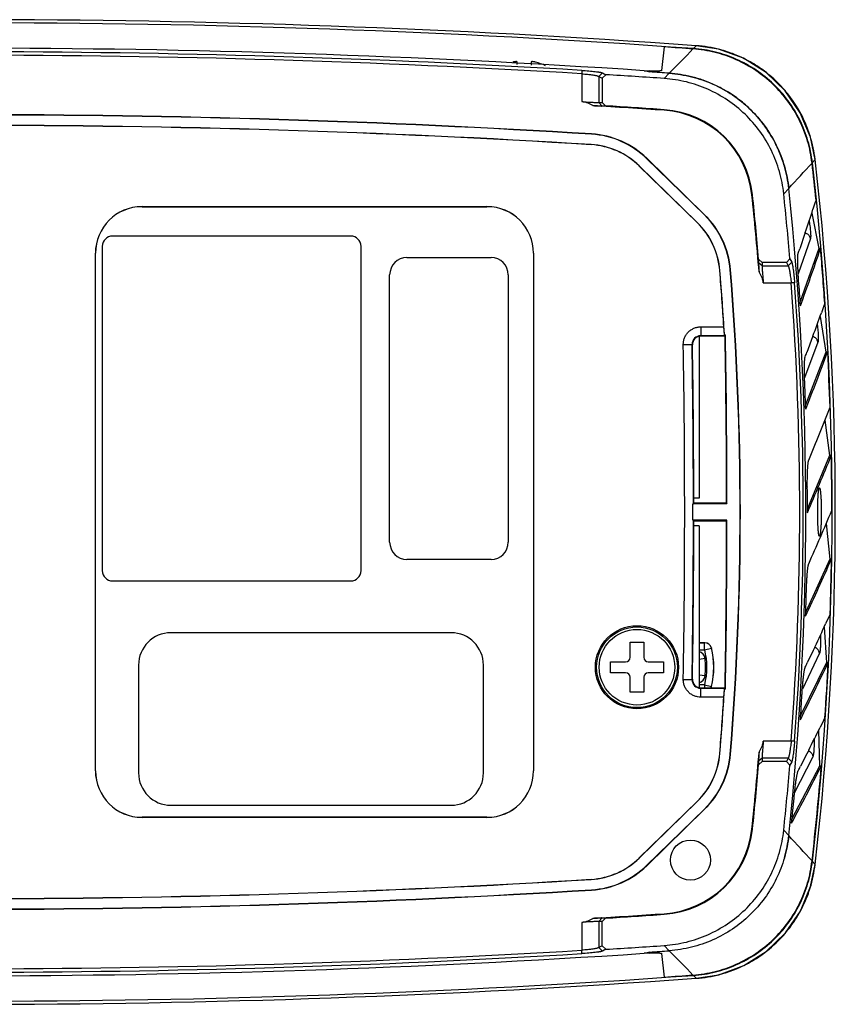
# Model space of a CAD drawing. Header units: inches. Extents: x 0 to 22, y 0 to 17.
# Tile 17 of 21: x 16.7 to 19, y 3.3 to 6.2. Entities that reach past the tile are written whole.
import ezdxf

# ---------------------------------------------------------------- set-up
doc = ezdxf.new("R2010")
doc.units = ezdxf.units.IN
doc.header["$LTSCALE"] = 1.21
doc.header["$MEASUREMENT"] = 0
doc.layers.get('0').update_dxf_attribs({"linetype": 'CONTINUOUS'})
doc.layers.add('02___PRT_ALL_AXES', color=7, linetype='CONTINUOUS')
doc.layers.add('3_ALL_AXES', color=7, linetype='CONTINUOUS')

msp = doc.modelspace()

# ---------------------------------------------------------------- linework, layer by layer
at = {"color": 7, "linetype": 'Continuous'}
for p, q in [((18.5538, 6.1093), (18.5458, 6.0408)), ((18.128, 6.0657), (18.1279, 6.0659)), ((18.128, 6.0587), (18.128, 6.0657)), ((18.1679, 6.0659), (18.1678, 6.0657)), ((18.1678, 6.0657), (18.1678, 6.0568)), ((18.364, 6.0241), (18.3743, 6.019)), ((18.385, 6.0289), (18.3743, 6.019)), ((18.3745, 6.0341), (18.385, 6.0289)), ((18.5251, 6.0392), (18.5112, 6.0396)), ((18.3743, 6.019), (18.3743, 5.9485)), ((18.364, 5.9481), (18.3743, 5.9485)), ((18.3732, 5.9382), (18.3838, 5.9385)), ((18.3743, 5.9485), (18.3838, 5.9385)), ((18.5025, 5.786), (18.6706, 5.6223)), ((18.5031, 5.7865), (18.6711, 5.6228)), ((18.6494, 5.6005), (18.4813, 5.7642)), ((18.4816, 5.7645), (18.6496, 5.6008)), ((18.9919, 5.6594), (18.9851, 5.6387)), ((18.9939, 5.6654), (18.9919, 5.6594)), ((17.04, 5.6464), (18.04, 5.6464)), ((17.04, 5.6463), (18.04, 5.6463)), ((18.9815, 5.6277), (19.0019, 5.525)), ((18.9619, 5.569), (18.9467, 5.5241)), ((18.9626, 5.5711), (18.9619, 5.569)), ((16.9049, 4.0113), (16.9049, 5.5113)), ((16.905, 4.0113), (16.905, 5.5113)), ((18.175, 5.5113), (18.175, 4.0113)), ((18.1751, 5.5113), (18.1751, 4.0113)), ((19.0019, 5.525), (18.948, 5.3716)), ((19.0071, 5.5249), (19.0019, 5.525)), ((17.8079, 5.4988), (18.0519, 5.4988)), ((18.8276, 5.4941), (18.8274, 5.4835)), ((18.8276, 5.4941), (18.8375, 5.4848)), ((18.8375, 5.4848), (18.8374, 5.4744)), ((18.9082, 5.4848), (18.8375, 5.4848)), ((18.9082, 5.4848), (18.918, 5.4956)), ((18.9082, 5.4848), (18.9134, 5.4744)), ((18.918, 5.4956), (18.9234, 5.4851)), ((17.7579, 4.6738), (17.7579, 5.4488)), ((18.1019, 5.4488), (18.1019, 4.6738)), ((19.017, 5.359), (19.0095, 5.3382)), ((19.0193, 5.3654), (19.017, 5.359)), ((19.0057, 5.3277), (19.0226, 5.225)), ((18.6596, 5.2978), (18.7267, 5.2978)), ((18.6549, 5.2701), (18.6549, 4.8018)), ((18.7314, 5.2724), (18.6596, 5.2724)), ((18.7303, 5.2713), (18.6607, 5.2713)), ((18.7285, 5.2744), (18.7314, 5.2744)), ((18.7303, 5.2713), (18.7314, 5.2724)), ((18.984, 5.2688), (18.9674, 5.2241)), ((18.9849, 5.2711), (18.984, 5.2688)), ((19.0226, 5.225), (18.9636, 5.0716)), ((19.0277, 5.2249), (19.0226, 5.225)), ((19.0197, 5.0277), (19.0331, 4.925)), ((19.0331, 4.925), (18.9691, 4.7716)), ((19.0382, 4.9249), (19.0331, 4.925)), ((18.6366, 4.7853), (18.6386, 4.7854)), ((18.7358, 4.7853), (18.6366, 4.7853)), ((18.6397, 4.7865), (18.6386, 4.7854)), ((18.7347, 4.7865), (18.6397, 4.7865)), ((18.7347, 4.7865), (18.7358, 4.7853)), ((18.7358, 4.7373), (18.6366, 4.7373)), ((18.6386, 4.7372), (18.6366, 4.7373)), ((18.6397, 4.7361), (18.6386, 4.7372)), ((18.6397, 4.7361), (18.7347, 4.7361)), ((18.6549, 4.7208), (18.6549, 4.2525)), ((18.7347, 4.7361), (18.7358, 4.7373)), ((19.0236, 4.7277), (19.0336, 4.625)), ((18.0519, 4.6238), (17.8079, 4.6238)), ((19.0336, 4.625), (18.9643, 4.4716)), ((19.0387, 4.6249), (19.0336, 4.625)), ((19.0314, 4.4578), (19.0217, 4.437)), ((19.0348, 4.4654), (19.0314, 4.4578)), ((19.0174, 4.4277), (19.0239, 4.325)), ((17.9359, 4.4113), (17.1239, 4.4113)), ((18.455, 4.384), (18.4948, 4.384)), ((18.455, 4.3402), (18.455, 4.384)), ((18.4948, 4.384), (18.4948, 4.3402)), ((18.6714, 4.3823), (18.6549, 4.3823)), ((18.9894, 4.3678), (18.9859, 4.3602)), ((18.9909, 4.371), (18.9894, 4.3678)), ((18.9859, 4.3602), (18.9687, 4.3241)), ((17.0299, 4.3173), (17.0299, 4.0053)), ((18.0299, 4.0053), (18.0299, 4.3173)), ((18.3981, 4.3272), (18.4419, 4.3272)), ((18.3981, 4.2954), (18.3981, 4.3272)), ((18.5078, 4.3272), (18.5516, 4.3272)), ((18.5516, 4.3272), (18.5516, 4.2954)), ((19.0239, 4.325), (18.9494, 4.1716)), ((19.0291, 4.3249), (19.0239, 4.325)), ((18.4419, 4.2954), (18.3981, 4.2954)), ((18.455, 4.2386), (18.455, 4.2824)), ((18.4948, 4.2824), (18.4948, 4.2386)), ((18.5516, 4.2954), (18.5078, 4.2954)), ((18.4948, 4.2386), (18.455, 4.2386)), ((18.6596, 4.2502), (18.7314, 4.2502)), ((18.7267, 4.2248), (18.6596, 4.2248)), ((18.6607, 4.2513), (18.7303, 4.2513)), ((18.7314, 4.2482), (18.7285, 4.2482)), ((18.7303, 4.2513), (18.7314, 4.2502)), ((19.0159, 4.1574), (19.0056, 4.1366)), ((19.0199, 4.1654), (19.0159, 4.1574)), ((19.0011, 4.1277), (19.0042, 4.025)), ((18.9672, 4.0601), (18.9489, 4.0241)), ((18.9709, 4.0674), (18.9672, 4.0601)), ((18.9727, 4.071), (18.9709, 4.0674)), ((18.8274, 4.0391), (18.8276, 4.0285)), ((18.8375, 4.0378), (18.8276, 4.0285)), ((18.8374, 4.0482), (18.8375, 4.0378)), ((18.9082, 4.0378), (18.8375, 4.0378)), ((18.9134, 4.0482), (18.9082, 4.0378)), ((18.918, 4.027), (18.9082, 4.0378)), ((18.9234, 4.0375), (18.918, 4.027)), ((19.0042, 4.025), (18.9243, 3.8716)), ((19.0094, 4.0249), (19.0042, 4.025)), ((17.1239, 3.9113), (17.9359, 3.9113)), ((18.4813, 3.7584), (18.6494, 3.9221)), ((18.6496, 3.9218), (18.4816, 3.7581)), ((18.6706, 3.9003), (18.5025, 3.7366)), ((18.6711, 3.8998), (18.5031, 3.7361)), ((18.04, 3.8763), (17.04, 3.8763)), ((18.04, 3.8762), (17.04, 3.8762)), ((18.3743, 3.5741), (18.364, 3.5745)), ((18.3838, 3.5841), (18.3732, 3.5844)), ((18.3838, 3.5841), (18.3743, 3.5741)), ((18.3743, 3.5036), (18.3743, 3.5741)), ((18.3743, 3.5036), (18.364, 3.4985)), ((18.3743, 3.5036), (18.385, 3.4937)), ((18.385, 3.4937), (18.3745, 3.4885)), ((18.5112, 3.483), (18.5251, 3.4834)), ((18.5458, 3.4818), (18.5538, 3.4133))]:
    msp.add_line(p, q, dxfattribs=at)
at = {"color": 9, "linetype": 'Continuous'}
for p, q in [((18.6464, 6.1129), (18.6383, 6.1045)), ((18.6465, 6.1129), (18.6464, 6.1129)), ((18.3153, 6.0414), (18.3147, 6.0315)), ((18.3147, 6.0315), (18.3147, 5.9509)), ((18.3745, 6.0341), (18.364, 6.0241)), ((18.364, 6.0241), (18.364, 5.9481)), ((18.5686, 6.0329), (18.5539, 6.0178)), ((18.364, 5.9481), (18.3732, 5.9382)), ((18.5535, 5.9256), (18.5536, 5.9274)), ((18.3435, 5.8564), (18.3435, 5.8572)), ((18.3416, 5.826), (18.3416, 5.8264)), ((18.5025, 5.786), (18.5031, 5.7865)), ((18.9914, 5.7826), (18.9833, 5.7739)), ((18.9914, 5.7826), (18.9914, 5.7826)), ((18.4813, 5.7642), (18.4816, 5.7645)), ((18.8082, 5.6802), (18.8099, 5.6803)), ((18.9148, 5.6994), (18.9003, 5.6838)), ((17.04, 5.6463), (17.04, 5.6464)), ((18.04, 5.6463), (18.04, 5.6464)), ((18.6706, 5.6223), (18.6711, 5.6228)), ((18.6496, 5.6008), (18.6494, 5.6005)), ((18.9777, 5.5543), (18.9424, 5.4514)), ((16.905, 5.5113), (16.9049, 5.5113)), ((18.175, 5.5113), (18.1751, 5.5113)), ((18.8374, 5.4744), (18.8274, 5.4835)), ((18.9234, 5.4851), (18.9134, 5.4744)), ((18.7154, 5.461), (18.715, 5.461)), ((18.7453, 5.4634), (18.7461, 5.4635)), ((18.8374, 5.4744), (18.9134, 5.4744)), ((18.8412, 5.4252), (18.9218, 5.4252)), ((18.9318, 5.4259), (18.9218, 5.4252)), ((18.6596, 5.2978), (18.6596, 5.2724)), ((18.6596, 5.2724), (18.6607, 5.2713)), ((18.9995, 5.2537), (18.9607, 5.1506)), ((18.6092, 5.2466), (18.6346, 5.247)), ((18.6346, 5.247), (18.6358, 5.2459)), ((18.6549, 4.382), (18.6711, 4.382)), ((18.6714, 4.3823), (18.6711, 4.382)), ((18.6711, 4.362), (18.6711, 4.382)), ((18.6711, 4.362), (18.6905, 4.367)), ((18.6908, 4.3674), (18.6905, 4.367)), ((18.6549, 4.362), (18.6711, 4.362)), ((19.0039, 4.3517), (18.9543, 4.2481)), ((18.6721, 4.3362), (18.6549, 4.334)), ((18.6721, 4.2864), (18.6549, 4.2886)), ((18.6092, 4.276), (18.6346, 4.2756)), ((18.6346, 4.2756), (18.6358, 4.2767)), ((18.6711, 4.2606), (18.6549, 4.2606)), ((18.6711, 4.2606), (18.6905, 4.2556)), ((18.6711, 4.2606), (18.6711, 4.2513)), ((18.6596, 4.2502), (18.6607, 4.2513)), ((18.6596, 4.2248), (18.6596, 4.2502)), ((18.9218, 4.0974), (18.8412, 4.0974)), ((18.9318, 4.0967), (18.9218, 4.0974)), ((18.715, 4.0616), (18.7154, 4.0616)), ((18.7453, 4.0592), (18.7461, 4.0591)), ((18.8374, 4.0482), (18.8274, 4.0391)), ((18.9134, 4.0482), (18.8374, 4.0482)), ((18.9234, 4.0375), (18.9134, 4.0482)), ((18.9317, 3.9472), (18.985, 4.051)), ((16.905, 4.0113), (16.9049, 4.0113)), ((18.175, 4.0113), (18.1751, 4.0113)), ((18.6494, 3.9221), (18.6496, 3.9218)), ((18.6706, 3.9003), (18.6711, 3.8998)), ((17.04, 3.8763), (17.04, 3.8762)), ((18.04, 3.8763), (18.04, 3.8762)), ((18.8082, 3.8424), (18.8099, 3.8423)), ((18.9148, 3.8232), (18.9003, 3.8388)), ((18.4816, 3.7581), (18.4813, 3.7584)), ((18.9914, 3.74), (18.9833, 3.7487)), ((18.9914, 3.74), (18.9914, 3.74)), ((18.5025, 3.7366), (18.5031, 3.7361)), ((18.3416, 3.6961), (18.3416, 3.6965)), ((18.3435, 3.6662), (18.3435, 3.6654)), ((18.5535, 3.597), (18.5536, 3.5952)), ((18.3147, 3.5717), (18.3147, 3.4911)), ((18.364, 3.5745), (18.3732, 3.5844)), ((18.364, 3.5745), (18.364, 3.4985)), ((18.3153, 3.4812), (18.3147, 3.4911)), ((18.3745, 3.4885), (18.364, 3.4985)), ((18.5686, 3.4897), (18.5539, 3.5048)), ((18.6464, 3.4097), (18.6383, 3.4181)), ((18.6465, 3.4097), (18.6464, 3.4097))]:
    msp.add_line(p, q, dxfattribs=at)
at = {"color": 7, "linetype": 'Continuous'}
for points in [[(18.9914, 5.7826), (18.978, 5.8475), (18.9484, 5.9187), (18.9048, 5.9823), (18.849, 6.0356), (18.7835, 6.0763), (18.711, 6.1026), (18.6465, 6.1129)], [(18.6465, 3.4097), (18.7119, 3.4202), (18.7842, 3.4467), (18.8497, 3.4875), (18.9053, 3.541), (18.9488, 3.6047), (18.9783, 3.676), (18.9914, 3.74)]]:
    msp.add_lwpolyline(points, dxfattribs=at)
for radius in [0.1205, 0.117]:
    msp.add_circle((18.4749, 4.3113), radius, dxfattribs=at)
for centre, radius, start, end in [((16.5299, -23.5767), 29.765, 85.92227, 94.07773), ((16.5299, -23.5767), 29.756, 85.93678, 94.06322), ((16.5299, -23.5767), 29.7549, 85.93861, 86.09974), ((16.5299, -23.5767), 29.6823, 86.20225, 93.79775), ((16.5299, -23.5767), 29.6719, 86.5502, 93.4498), ((16.5299, -23.5767), 29.6619, 86.5502, 93.4498), ((18.1301, 6.0027), 0.0643, 102.5764, 103.6147), ((18.1656, 6.0025), 0.0645, 76.3868, 77.422), ((18.1479, 5.9293), 0.1399, 63.6836, 76.3873), ((16.5299, -23.5767), 29.6637, 86.08748, 86.41449), ((18.5388, 6.684), 0.645, 266.1822, 267.5465), ((16.5299, -23.5767), 29.6797, 86.06117, 86.17033), ((18.5428, 5.6583), 0.3754, 76.1125, 86.0573), ((18.5431, 5.6597), 0.3741, 70.6471, 76.107), ((18.5431, 5.6597), 0.374, 66.1073, 70.649), ((18.5431, 5.6597), 0.374, 60.3711, 66.1025), ((18.5433, 5.6602), 0.3735, 56.0952, 60.3722), ((18.5434, 5.6604), 0.3733, 49.7871, 56.0912), ((16.5299, -23.5767), 29.5717, 86.07606, 86.47698), ((16.5299, -23.5767), 29.5734, 86.07606, 86.40576), ((18.5435, 5.6604), 0.3732, 46.0701, 49.7899), ((16.5299, -23.5767), 29.4897, 86.47405, 93.52595), ((16.5299, -23.5767), 29.4889, 86.47405, 93.52595), ((18.5347, 5.6513), 0.275, 6.0248, 86.0761), ((18.5347, 5.6513), 0.2767, 6.0248, 86.0761), ((18.5433, 5.6603), 0.3734, 36.9015, 46.0662), ((16.5299, -23.5767), 29.4589, 86.47405, 93.52595), ((16.5299, -23.5767), 29.4585, 86.47405, 93.52595), ((18.544, 5.6608), 0.3725, 36.0443, 36.9012), ((18.5429, 5.66), 0.3739, 26.0335, 36.0392), ((18.3281, 5.6069), 0.2508, 45.7546, 86.474), ((18.3281, 5.6069), 0.25, 45.7546, 86.474), ((18.3281, 5.6069), 0.22, 45.7546, 86.474), ((18.3281, 5.6069), 0.2196, 45.7546, 86.474), ((18.543, 5.6601), 0.3738, 22.5175, 26.0305), ((18.5427, 5.66), 0.3741, 16.0302, 22.5193), ((10.1021, 4.7613), 8.9377, 5.80568, 6.498), ((10.1021, 4.7613), 8.9388, 353.49573, 6.50427), ((10.1021, 4.7613), 8.9478, 353.44596, 6.55404), ((18.5415, 5.6596), 0.3754, 6.0798, 16.0248), ((10.1021, 4.7613), 8.7545, 4.55998, 6.02475), ((10.1021, 4.7613), 8.7562, 4.80046, 6.02475), ((10.1021, 4.7613), 8.8465, 4.76153, 5.98531), ((10.1021, 4.7613), 8.8625, 353.92383, 6.07617), ((17.04, 5.5113), 0.1351, 90, 180), ((17.04, 5.5113), 0.135, 90, 180), ((18.04, 5.5113), 0.1351, 0, 90), ((18.04, 5.5113), 0.135, 0, 90), ((18.4961, 5.4432), 0.2508, 4.6442, 45.7546), ((8.2836, 9.1679), 11.2685, 341.38617, 341.74822), ((18.4961, 5.4432), 0.2196, 4.6442, 45.7546), ((18.4961, 5.4432), 0.22, 4.6442, 45.7546), ((18.4961, 5.4432), 0.25, 4.6442, 45.7546), ((10.1021, 4.7613), 8.9377, 3.87552, 4.9014), ((17.8079, 5.4488), 0.05, 90, 180), ((18.0519, 5.4488), 0.05, 0, 90), ((10.1021, 4.7613), 8.6413, 3.55977, 4.64416), ((10.1021, 4.7613), 8.6417, 3.40413, 4.64416), ((10.1021, 4.7613), 8.6717, 355.35584, 4.64416), ((10.1021, 4.7613), 8.6725, 355.35584, 4.64416), ((10.1021, 4.7613), 8.8447, 355.69525, 4.30475), ((10.1021, 4.7613), 8.8547, 355.69525, 4.30475), ((8.3212, 9.2138), 11.3692, 339.7089, 340.06914), ((18.6596, 5.2474), 0.025, 89.9698, 180.9734), ((18.6607, 5.2463), 0.025, 89.9963, 180.9443), ((-10.8798, 4.7613), 29.6145, 0.04872, 0.98676), ((-10.8798, 4.7613), 29.6156, 0.04653, 0.99278), ((-10.8798, 4.7613), 29.493, 359.05722, 0.94278), ((-10.8798, 4.7613), 29.5184, 0.04675, 0.94278), ((-10.8798, 4.7613), 29.5195, 0.04888, 0.94061), ((10.1021, 4.7613), 8.9377, 1.94976, 2.97358), ((10.1021, 4.7613), 8.9377, 0.0262, 1.04912), ((-10.8798, 4.7613), 29.5164, 359.95332, 0.04668), ((-10.8798, 4.7613), 29.5184, 359.05722, 359.95325), ((-10.8798, 4.7613), 29.5195, 359.12539, 359.95112), ((-10.8798, 4.7613), 29.6145, 359.01324, 359.95128), ((-10.8798, 4.7613), 29.6156, 359.00722, 359.95347), ((17.8079, 4.6738), 0.05, 180, 270), ((18.0519, 4.6738), 0.05, 270, 360), ((10.1021, 4.7613), 8.9377, 358.10267, 359.12585), ((8.458, 9.3293), 11.6417, 334.79187, 335.1501), ((17.1239, 4.3173), 0.094, 90, 180), ((17.9359, 4.3173), 0.094, 0, 90), ((18.6714, 4.3624), 0.02, 14.5547, 90.0088), ((18.4749, 4.3113), 0.223, 345.4365, 14.5635), ((18.4419, 4.3402), 0.013, 270, 360), ((18.5078, 4.3402), 0.013, 180, 270), ((18.4754, 4.3113), 0.1604, 359.1192, 0.0006), ((10.1021, 4.7613), 8.9377, 356.17701, 357.20159), ((18.4419, 4.2824), 0.013, 0, 90), ((18.5078, 4.2824), 0.013, 90, 180), ((-10.8798, 4.7613), 29.5195, 359.05939, 359.12295), ((18.6596, 4.2752), 0.025, 179.027, 270.0306), ((18.6607, 4.2763), 0.025, 179.0557, 270.0037), ((18.6715, 4.2602), 0.0199, 332.6418, 345.4004), ((10.1021, 4.7613), 8.6413, 355.35584, 356.44023), ((10.1021, 4.7613), 8.6417, 355.35584, 356.59587), ((8.5102, 9.3601), 11.7234, 333.18215, 333.54082), ((18.4961, 4.0794), 0.2196, 314.2454, 355.3558), ((18.4961, 4.0794), 0.22, 314.2454, 355.3558), ((18.4961, 4.0794), 0.25, 314.2454, 355.3558), ((18.4961, 4.0794), 0.2508, 314.2454, 355.3558), ((10.1021, 4.7613), 8.7545, 353.97525, 355.44002), ((10.1021, 4.7613), 8.7562, 353.97525, 355.19954), ((10.1021, 4.7613), 8.8465, 354.01469, 355.23847), ((10.1021, 4.7613), 8.9377, 353.502, 355.27416), ((17.04, 4.0113), 0.1351, 180, 270), ((17.04, 4.0113), 0.135, 180, 270), ((17.1239, 4.0053), 0.094, 180, 270), ((17.9359, 4.0053), 0.094, 270, 360), ((18.04, 4.0113), 0.1351, 270, 360), ((18.04, 4.0113), 0.135, 270, 360), ((18.5347, 3.8713), 0.275, 273.9239, 353.9752), ((18.5347, 3.8713), 0.2767, 273.9239, 353.9752), ((18.5415, 3.863), 0.3754, 343.9768, 353.9199), ((18.3281, 3.9157), 0.2196, 273.526, 314.2454), ((18.3281, 3.9157), 0.22, 273.526, 314.2454), ((18.3281, 3.9157), 0.25, 273.526, 314.2454), ((18.3281, 3.9157), 0.2508, 273.526, 314.2454), ((16.5299, 33.0993), 29.4589, 266.47405, 273.52595), ((16.5299, 33.0993), 29.4585, 266.47405, 273.52595), ((16.5299, 33.0993), 29.4897, 266.47405, 273.52595), ((16.5299, 33.0993), 29.4889, 266.47405, 273.52595), ((16.5299, 33.0993), 29.5717, 273.52302, 273.92394), ((16.5299, 33.0993), 29.5734, 273.59424, 273.92394), ((16.5299, 33.0993), 29.6823, 266.20225, 273.79775), ((16.5299, 33.0993), 29.6619, 266.5502, 273.4498), ((16.5299, 33.0993), 29.6637, 273.58551, 273.91252), ((18.5397, 2.8224), 0.6612, 92.4702, 93.8011), ((16.5299, 33.0993), 29.6797, 273.82967, 273.93883), ((16.5299, 33.0993), 29.6719, 266.5502, 273.4498), ((16.5299, 33.0993), 29.765, 265.92227, 274.07773), ((16.5299, 33.0993), 29.756, 265.93678, 274.06322), ((16.5299, 33.0993), 29.7549, 273.90026, 274.06139)]:
    msp.add_arc(centre, radius, start, end, dxfattribs=at)
at = {"color": 9, "linetype": 'Continuous'}
for centre, radius, start, end in [((16.5299, -23.5767), 29.765, 85.92227, 94.07773), ((18.6196, 5.7382), 0.3757, 75.2424, 85.9055), ((-8.1885, 32.1341), 37.3793, 315.7109, 315.86183), ((18.6201, 5.7402), 0.3737, 68.4719, 75.2366), ((18.62, 5.7399), 0.3739, 63.6352, 68.4757), ((18.62, 5.74), 0.3738, 55.9795, 63.6304), ((18.6203, 5.7404), 0.3734, 52.0389, 55.9835), ((18.6202, 5.7403), 0.3735, 40.5118, 52.0318), ((18.6204, 5.7405), 0.3732, 37.069, 40.5054), ((18.6197, 5.74), 0.3741, 28.9178, 37.0699), ((18.6198, 5.7401), 0.3739, 24.185, 28.9104), ((18.6201, 5.7402), 0.3737, 17.312, 24.1887), ((18.6181, 5.7396), 0.3757, 6.5708, 17.3056), ((-11.7197, 33.9785), 41.6915, 317.28938, 317.42644), ((10.1021, 4.7613), 8.9478, 353.44596, 6.55404), ((18.6711, 4.362), 0.02, 14.5401, 89.9417), ((18.4749, 4.3113), 0.2227, 345.5182, 14.4818), ((18.6473, 4.3331), 0.025, 7.1975, 72.2502), ((18.4749, 4.3113), 0.2027, 345.5182, 14.4818), ((18.4749, 4.3113), 0.1988, 352.8019, 7.1981), ((18.6473, 4.2895), 0.025, 287.7195, 352.8024), ((-11.7197, -24.4559), 41.6915, 42.57356, 42.71062), ((18.6181, 3.783), 0.3757, 342.7655, 353.4292), ((18.6201, 3.7824), 0.3737, 335.991, 342.7597), ((18.6198, 3.7825), 0.3739, 331.1579, 335.9948), ((18.6199, 3.7825), 0.3738, 323.4927, 331.1531), ((18.6202, 3.7823), 0.3735, 308.0344, 319.5543), ((18.6203, 3.7822), 0.3734, 319.5615, 323.4967), ((-8.1885, -22.6115), 37.3793, 44.13817, 44.2891), ((18.6204, 3.7821), 0.3732, 304.5775, 308.0279), ((18.6199, 3.7828), 0.3741, 296.4406, 304.5784), ((18.6201, 3.7825), 0.3737, 284.835, 291.7072), ((18.62, 3.7827), 0.3739, 291.7035, 296.4331), ((16.5299, 33.0993), 29.765, 265.92227, 274.07773), ((18.6196, 3.7844), 0.3757, 274.0945, 284.8287)]:
    msp.add_arc(centre, radius, start, end, dxfattribs=at)
at = {"color": 7, "linetype": 'Continuous'}
for centre, major_axis, ratio, start_param, end_param in [((11.5635, -23.5767), (30.8001, 0), 0.986914, 1.34323, 1.343774), ((10.0218, 9.2921), (-0.1871, 10.56), 0.90328, -1.952907, -1.951607), ((10.1803, 9.1767), (0.1847, 10.4173), 0.90573, -1.929891, -1.912852), ((10.0904, 4.7592), (8.7356, 1.588), 0.999999, -0.112185, -0.103945), ((10.1021, 4.6129), (0, 8.6531), 0.999853, -1.494268, -1.491555), ((-10.8798, 5.2693), (0, 29.6155), 0.999853, -1.570692, -1.570623), ((10.0205, 9.3637), (-0.19, 10.7207), 0.90316, -1.984476, -1.98318), ((10.1814, 9.2387), (0.1874, 10.5696), 0.905845, -1.961212, -1.944204), ((10.0904, 4.7596), (8.7837, 1.2957), 0.999999, -0.112698, -0.104473), ((10.0192, 9.4356), (-0.1928, 10.8815), 0.903039, -2.01553, -2.000019), ((10.1825, 9.3004), (0.1901, 10.7216), 0.905961, -1.992042, -1.975048), ((10.0904, 4.76), (8.822, 1.0013), 0.999999, -0.113104, -0.104884), ((10.018, 9.5076), (-0.1957, 11.0426), 0.902916, -2.046119, -2.030614), ((10.1836, 9.362), (0.1928, 10.8735), 0.906079, -2.022431, -2.00543), ((10.0904, 4.7604), (8.8506, 0.7049), 0.999999, -0.113402, -0.105178), ((10.1847, 9.4233), (0.1955, 11.0252), 0.906199, -2.052426, -2.035399), ((10.0167, 9.5799), (-0.1985, 11.2039), 0.902791, -2.076289, -2.074993), ((10.1021, 4.9097), (0, 8.6531), 0.999853, -1.650038, -1.647325), ((-10.8798, 4.2533), (0, 29.6155), 0.999853, -1.57097, -1.570901), ((10.0904, 4.7608), (8.8693, 0.4064), 0.999999, -0.11359, -0.105353), ((10.1858, 9.4844), (0.1982, 11.1766), 0.90632, -2.082072, -2.064998), ((10.0154, 9.6524), (-0.2014, 11.3655), 0.902663, -2.106088, -2.104789), ((10.0904, 4.7612), (8.8779, 0.1057), 0.999999, -0.113666, -0.105407), ((11.5635, 33.0993), (30.8001, 0), 0.986914, -1.343774, -1.34323)]:
    msp.add_ellipse(centre, major_axis=major_axis, ratio=ratio, start_param=start_param, end_param=end_param, dxfattribs=at)
for points, knots in [([(18.9823, 5.7728), (18.9799, 5.7942), (18.9713, 5.8368), (18.9476, 5.8973), (18.9138, 5.9529), (18.8709, 6.0019), (18.8202, 6.0426), (18.7632, 6.074), (18.7017, 6.0951), (18.6588, 6.1019), (18.6373, 6.1034)], [0, 0, 0, 0, 0.125, 0.25, 0.375, 0.5, 0.625, 0.75, 0.875, 1, 1, 1, 1]), ([(18.9833, 5.7739), (18.9809, 5.7953), (18.9723, 5.8378), (18.9486, 5.8984), (18.9148, 5.954), (18.8719, 6.0029), (18.8212, 6.0437), (18.7642, 6.0751), (18.7027, 6.0962), (18.6598, 6.103), (18.6383, 6.1045)], [0, 0, 0, 0, 0.124999, 0.25, 0.375, 0.5, 0.625, 0.75, 0.875001, 1, 1, 1, 1]), ([(18.1279, 6.0659), (18.1279, 6.066), (18.1278, 6.066), (18.1277, 6.0661), (18.1276, 6.0662), (18.1275, 6.0663), (18.1273, 6.0664), (18.127, 6.0665), (18.1266, 6.0666), (18.1261, 6.0666), (18.1255, 6.0667), (18.1248, 6.0667), (18.124, 6.0667), (18.1232, 6.0666), (18.122, 6.0665), (18.1203, 6.0663), (18.1182, 6.066), (18.1168, 6.0657), (18.1161, 6.0655)], [0, 0, 0, 0, 0.010078, 0.021012, 0.033074, 0.046466, 0.061327, 0.077754, 0.115519, 0.16001, 0.211197, 0.268875, 0.332709, 0.402263, 0.47702, 0.639771, 0.81589, 1, 1, 1, 1]), ([(18.1797, 6.0655), (18.1789, 6.0657), (18.1775, 6.066), (18.1754, 6.0663), (18.1738, 6.0665), (18.1725, 6.0666), (18.1717, 6.0667), (18.1709, 6.0667), (18.1702, 6.0667), (18.1696, 6.0666), (18.1691, 6.0666), (18.1687, 6.0665), (18.1684, 6.0664), (18.1683, 6.0663), (18.1681, 6.0662), (18.168, 6.0661), (18.1679, 6.066), (18.1679, 6.066), (18.1679, 6.0659)], [0, 0, 0, 0, 0.184115, 0.360237, 0.522988, 0.597744, 0.667297, 0.73113, 0.788807, 0.839993, 0.884483, 0.922247, 0.938674, 0.953535, 0.966926, 0.978989, 0.989923, 1, 1, 1, 1]), ([(18.3147, 6.0315), (18.3176, 6.0312), (18.3234, 6.0308), (18.3317, 6.03), (18.3395, 6.0291), (18.3466, 6.0281), (18.3519, 6.0273), (18.3556, 6.0266), (18.3579, 6.0261), (18.36, 6.0256), (18.3616, 6.0251), (18.3629, 6.0246), (18.3637, 6.0243), (18.364, 6.0241)], [0, 0, 0, 0, 0.17471, 0.344384, 0.503592, 0.647767, 0.772717, 0.826782, 0.874742, 0.916258, 0.951046, 0.978966, 1, 1, 1, 1]), ([(18.3153, 6.0414), (18.3186, 6.0412), (18.3252, 6.0408), (18.335, 6.04), (18.3445, 6.0391), (18.3532, 6.0381), (18.3599, 6.0372), (18.3645, 6.0365), (18.3673, 6.036), (18.3698, 6.0355), (18.3717, 6.035), (18.3732, 6.0346), (18.3741, 6.0342), (18.3745, 6.0341)], [0, 0, 0, 0, 0.164937, 0.330905, 0.493043, 0.643949, 0.774502, 0.830218, 0.87889, 0.920088, 0.953835, 0.980375, 1, 1, 1, 1]), ([(18.5458, 6.0408), (18.5458, 6.0407), (18.5457, 6.0406), (18.5456, 6.0405), (18.5453, 6.0403), (18.5449, 6.0402), (18.5443, 6.04), (18.5435, 6.0399), (18.5426, 6.0397), (18.5414, 6.0396), (18.5397, 6.0394), (18.5371, 6.0393), (18.5335, 6.0392), (18.5295, 6.0392), (18.5266, 6.0392), (18.5251, 6.0392)], [0, 0, 0, 0, 0.011375, 0.018837, 0.027858, 0.05108, 0.081638, 0.119721, 0.165384, 0.218542, 0.279028, 0.421237, 0.590401, 0.784232, 1, 1, 1, 1]), ([(18.5686, 6.0329), (18.5903, 6.0314), (18.6335, 6.0246), (18.6954, 6.0034), (18.7528, 5.9717), (18.8038, 5.9306), (18.8468, 5.8812), (18.8806, 5.825), (18.9041, 5.7639), (18.9125, 5.721), (18.9148, 5.6994)], [0, 0, 0, 0, 0.125, 0.25, 0.375, 0.5, 0.625, 0.75, 0.875, 1, 1, 1, 1]), ([(18.9003, 5.6838), (18.898, 5.7054), (18.8897, 5.7484), (18.8662, 5.8096), (18.8325, 5.8659), (18.7894, 5.9154), (18.7384, 5.9566), (18.6809, 5.9883), (18.6189, 6.0096), (18.5756, 6.0163), (18.5539, 6.0178)], [0, 0, 0, 0, 0.125, 0.25, 0.375, 0.5, 0.625, 0.75, 0.875, 1, 1, 1, 1]), ([(18.347, 5.9391), (18.3446, 5.9406), (18.3395, 5.9434), (18.3316, 5.9471), (18.3234, 5.9498), (18.3176, 5.9507), (18.3147, 5.9509)], [0, 0, 0, 0, 0.249962, 0.499987, 0.750013, 1, 1, 1, 1]), ([(18.3147, 5.9509), (18.3204, 5.9505), (18.3288, 5.9499), (18.3395, 5.9492), (18.3465, 5.9488), (18.3526, 5.9485), (18.357, 5.9483), (18.3599, 5.9482), (18.3616, 5.9481), (18.3629, 5.9481), (18.3637, 5.9481), (18.364, 5.9481)], [0, 0, 0, 0, 0.347145, 0.507526, 0.652527, 0.777771, 0.879353, 0.920291, 0.9542, 0.980842, 1, 1, 1, 1]), ([(18.347, 5.9391), (18.3502, 5.9389), (18.3559, 5.9386), (18.3627, 5.9384), (18.3671, 5.9382), (18.3697, 5.9382), (18.3716, 5.9381), (18.3728, 5.9381), (18.3732, 5.9382)], [0, 0, 0, 0, 0.362074, 0.656943, 0.775052, 0.872146, 0.947364, 1, 1, 1, 1]), ([(18.9436, 5.4322), (18.9433, 5.4368), (18.9426, 5.446), (18.9419, 5.4594), (18.9413, 5.4719), (18.941, 5.4833), (18.9409, 5.4919), (18.941, 5.4978), (18.9411, 5.5016), (18.9413, 5.5048), (18.9415, 5.5075), (18.9418, 5.5096), (18.9421, 5.5108), (18.9423, 5.5113)], [0, 0, 0, 0, 0.176043, 0.346784, 0.507106, 0.651965, 0.777038, 0.830883, 0.878426, 0.919365, 0.953398, 0.980287, 1, 1, 1, 1]), ([(18.8274, 5.4835), (18.8274, 5.483), (18.8274, 5.4819), (18.8275, 5.4799), (18.8276, 5.4774), (18.8278, 5.4729), (18.8282, 5.4662), (18.8286, 5.4605), (18.8288, 5.4573)], [0, 0, 0, 0, 0.052592, 0.127785, 0.224872, 0.342988, 0.637892, 1, 1, 1, 1]), ([(18.9234, 5.4851), (18.9236, 5.4847), (18.9239, 5.4839), (18.9244, 5.4824), (18.9249, 5.4804), (18.9254, 5.478), (18.926, 5.4751), (18.9268, 5.4705), (18.9278, 5.4639), (18.929, 5.4551), (18.93, 5.4456), (18.931, 5.4358), (18.9315, 5.4292), (18.9318, 5.4259)], [0, 0, 0, 0, 0.019729, 0.046367, 0.080201, 0.121465, 0.170179, 0.225914, 0.356434, 0.507235, 0.669252, 0.835123, 1, 1, 1, 1]), ([(18.8412, 5.4252), (18.8409, 5.4281), (18.8399, 5.4338), (18.8371, 5.442), (18.8333, 5.4499), (18.8304, 5.4549), (18.8288, 5.4573)], [0, 0, 0, 0, 0.249991, 0.500021, 0.750039, 1, 1, 1, 1]), ([(18.8374, 5.4744), (18.8373, 5.4741), (18.8374, 5.4734), (18.8374, 5.4721), (18.8375, 5.4704), (18.8377, 5.4675), (18.838, 5.4631), (18.8384, 5.457), (18.839, 5.4499), (18.8399, 5.4392), (18.8407, 5.4309), (18.8412, 5.4252)], [0, 0, 0, 0, 0.019143, 0.04579, 0.07972, 0.120689, 0.222347, 0.347652, 0.492674, 0.653027, 1, 1, 1, 1]), ([(18.9134, 5.4744), (18.9136, 5.4741), (18.914, 5.4734), (18.9145, 5.4721), (18.915, 5.4704), (18.9155, 5.4684), (18.9161, 5.4661), (18.9169, 5.4623), (18.9179, 5.457), (18.919, 5.45), (18.92, 5.4422), (18.921, 5.4338), (18.9216, 5.4281), (18.9218, 5.4252)], [0, 0, 0, 0, 0.021197, 0.049277, 0.084214, 0.125859, 0.173923, 0.228064, 0.353063, 0.497155, 0.656171, 0.825583, 1, 1, 1, 1]), ([(18.6092, 5.2466), (18.6092, 5.2498), (18.6097, 5.2564), (18.6119, 5.2643), (18.6147, 5.2704), (18.6172, 5.2748), (18.6201, 5.2789), (18.6235, 5.2827), (18.6272, 5.2861), (18.6313, 5.2892), (18.6356, 5.2918), (18.6416, 5.2947), (18.6497, 5.2972), (18.6563, 5.2978), (18.6596, 5.2978)], [0, 0, 0, 0, 0.12151, 0.245653, 0.308492, 0.371531, 0.434669, 0.497871, 0.561097, 0.62432, 0.687508, 0.750622, 0.876214, 1, 1, 1, 1]), ([(18.9613, 5.1322), (18.9611, 5.1368), (18.9608, 5.146), (18.9604, 5.1594), (18.9603, 5.172), (18.9604, 5.1833), (18.9606, 5.1919), (18.9608, 5.1979), (18.9611, 5.2016), (18.9614, 5.2048), (18.9617, 5.2075), (18.9621, 5.2096), (18.9624, 5.2108), (18.9626, 5.2113)], [0, 0, 0, 0, 0.175988, 0.34665, 0.506864, 0.651612, 0.776614, 0.830452, 0.878016, 0.919007, 0.953127, 0.980137, 1, 1, 1, 1]), ([(18.9688, 4.8322), (18.9687, 4.8368), (18.9687, 4.846), (18.9688, 4.8594), (18.9691, 4.872), (18.9696, 4.8833), (18.9701, 4.8919), (18.9705, 4.8979), (18.9709, 4.9016), (18.9713, 4.9048), (18.9718, 4.9075), (18.9722, 4.9096), (18.9726, 4.9108), (18.9728, 4.9113)], [0, 0, 0, 0, 0.17585, 0.346366, 0.506439, 0.651084, 0.776053, 0.829911, 0.877524, 0.918596, 0.952826, 0.979976, 1, 1, 1, 1]), ([(18.9988, 4.7613), (18.9988, 4.7658), (18.9988, 4.7748), (18.9991, 4.7877), (18.9995, 4.7997), (19, 4.8088), (19.0005, 4.8152), (19.0009, 4.8193), (19.0013, 4.8228), (19.0017, 4.8253), (19.002, 4.8271), (19.0022, 4.8282), (19.0025, 4.8291), (19.0027, 4.8298), (19.0029, 4.8304), (19.0031, 4.8307), (19.0033, 4.831), (19.0035, 4.8312), (19.0038, 4.8312)], [0, 0, 0, 0, 0.193286, 0.379515, 0.550938, 0.701233, 0.7667, 0.824846, 0.87513, 0.917162, 0.934974, 0.950596, 0.964008, 0.975222, 0.984274, 0.988016, 0.991258, 1, 1, 1, 1]), ([(19.0038, 4.8312), (19.0038, 4.8312), (19.0041, 4.8312), (19.0043, 4.8309), (19.0046, 4.8305), (19.0048, 4.8299), (19.0051, 4.8291), (19.0053, 4.8282), (19.0056, 4.8271), (19.0059, 4.8254), (19.0063, 4.8228), (19.0068, 4.8193), (19.0072, 4.8153), (19.0078, 4.8088), (19.0084, 4.7997), (19.0089, 4.7878), (19.0092, 4.7748), (19.0093, 4.7659), (19.0093, 4.7613)], [0, 0, 0, 0, 0.003832, 0.008919, 0.015859, 0.024873, 0.036049, 0.049423, 0.065006, 0.082782, 0.124757, 0.174996, 0.233109, 0.298562, 0.44885, 0.620293, 0.806594, 1, 1, 1, 1]), ([(19.0038, 4.6914), (19.0035, 4.6914), (19.0033, 4.6916), (19.0031, 4.6919), (19.0029, 4.6922), (19.0027, 4.6928), (19.0025, 4.6935), (19.0022, 4.6944), (19.002, 4.6955), (19.0017, 4.6973), (19.0013, 4.6998), (19.0009, 4.7033), (19.0005, 4.7074), (19, 4.7138), (18.9995, 4.7229), (18.9991, 4.7349), (18.9988, 4.7478), (18.9988, 4.7568), (18.9988, 4.7613)], [0, 0, 0, 0, 0.00875, 0.011996, 0.015741, 0.024799, 0.036018, 0.049431, 0.06505, 0.08286, 0.124893, 0.175179, 0.233329, 0.298806, 0.449106, 0.620508, 0.806717, 1, 1, 1, 1]), ([(19.0093, 4.7613), (19.0093, 4.7567), (19.0092, 4.7478), (19.0089, 4.7348), (19.0084, 4.7229), (19.0078, 4.7138), (19.0072, 4.7073), (19.0068, 4.7033), (19.0063, 4.6998), (19.0059, 4.6972), (19.0056, 4.6955), (19.0053, 4.6944), (19.0051, 4.6935), (19.0048, 4.6927), (19.0046, 4.6921), (19.0043, 4.6917), (19.0041, 4.6914), (19.0038, 4.6914), (19.0038, 4.6914)], [0, 0, 0, 0, 0.19341, 0.379729, 0.551194, 0.701476, 0.766919, 0.825028, 0.875265, 0.91724, 0.935018, 0.950604, 0.963976, 0.975148, 0.984156, 0.991088, 0.99617, 1, 1, 1, 1]), ([(18.9661, 4.5322), (18.9662, 4.5368), (18.9665, 4.546), (18.9671, 4.5594), (18.9678, 4.572), (18.9686, 4.5834), (18.9694, 4.5919), (18.9701, 4.5979), (18.9706, 4.6016), (18.9711, 4.6048), (18.9716, 4.6075), (18.9722, 4.6096), (18.9726, 4.6108), (18.9728, 4.6113)], [0, 0, 0, 0, 0.175627, 0.345935, 0.505835, 0.650382, 0.775356, 0.829261, 0.876951, 0.91813, 0.952496, 0.979803, 1, 1, 1, 1]), ([(18.9533, 4.2322), (18.9535, 4.2368), (18.9541, 4.246), (18.9552, 4.2594), (18.9563, 4.272), (18.9575, 4.2833), (18.9586, 4.2919), (18.9595, 4.2979), (18.9601, 4.3016), (18.9607, 4.3048), (18.9614, 4.3075), (18.9619, 4.3096), (18.9624, 4.3108), (18.9626, 4.3113)], [0, 0, 0, 0, 0.175322, 0.345356, 0.505053, 0.649508, 0.774522, 0.8285, 0.876296, 0.91761, 0.952135, 0.979619, 1, 1, 1, 1]), ([(18.6596, 4.2248), (18.6564, 4.2248), (18.6498, 4.2254), (18.6419, 4.2278), (18.6359, 4.2306), (18.6315, 4.2332), (18.6275, 4.2362), (18.6237, 4.2396), (18.6204, 4.2434), (18.6174, 4.2475), (18.6148, 4.2519), (18.612, 4.258), (18.6097, 4.2661), (18.6091, 4.2727), (18.6092, 4.276)], [0, 0, 0, 0, 0.12151, 0.245653, 0.308492, 0.371531, 0.434669, 0.497871, 0.561097, 0.62432, 0.687508, 0.750622, 0.876214, 1, 1, 1, 1]), ([(18.8288, 4.0653), (18.8304, 4.0677), (18.8333, 4.0727), (18.8371, 4.0806), (18.8399, 4.0888), (18.8409, 4.0945), (18.8412, 4.0974)], [0, 0, 0, 0, 0.249963, 0.499981, 0.750009, 1, 1, 1, 1]), ([(18.8412, 4.0974), (18.8407, 4.0917), (18.8399, 4.0834), (18.839, 4.0727), (18.8384, 4.0656), (18.838, 4.0595), (18.8377, 4.0551), (18.8375, 4.0522), (18.8374, 4.0505), (18.8374, 4.0492), (18.8373, 4.0485), (18.8374, 4.0482)], [0, 0, 0, 0, 0.346973, 0.507326, 0.652348, 0.777653, 0.879311, 0.92028, 0.95421, 0.980857, 1, 1, 1, 1]), ([(18.9218, 4.0974), (18.9216, 4.0945), (18.921, 4.0888), (18.92, 4.0804), (18.919, 4.0726), (18.9179, 4.0656), (18.9169, 4.0603), (18.9161, 4.0565), (18.9155, 4.0542), (18.915, 4.0522), (18.9145, 4.0505), (18.914, 4.0492), (18.9136, 4.0485), (18.9134, 4.0482)], [0, 0, 0, 0, 0.174417, 0.343829, 0.502845, 0.646937, 0.771936, 0.826077, 0.874141, 0.915786, 0.950723, 0.978803, 1, 1, 1, 1]), ([(18.9318, 4.0967), (18.9315, 4.0934), (18.931, 4.0868), (18.93, 4.077), (18.929, 4.0675), (18.9278, 4.0587), (18.9268, 4.0521), (18.926, 4.0475), (18.9254, 4.0446), (18.9249, 4.0422), (18.9244, 4.0402), (18.9239, 4.0387), (18.9236, 4.0378), (18.9234, 4.0375)], [0, 0, 0, 0, 0.164877, 0.330748, 0.492765, 0.643566, 0.774086, 0.829821, 0.878535, 0.919799, 0.953633, 0.980271, 1, 1, 1, 1]), ([(18.8288, 4.0653), (18.8286, 4.0621), (18.8282, 4.0564), (18.8278, 4.0497), (18.8276, 4.0452), (18.8275, 4.0427), (18.8274, 4.0407), (18.8274, 4.0396), (18.8274, 4.0391)], [0, 0, 0, 0, 0.362108, 0.657012, 0.775128, 0.872215, 0.947408, 1, 1, 1, 1]), ([(18.9302, 3.9322), (18.9306, 3.9368), (18.9316, 3.946), (18.9331, 3.9594), (18.9346, 3.972), (18.9362, 3.9833), (18.9376, 3.9919), (18.9387, 3.9978), (18.9394, 4.0016), (18.9402, 4.0048), (18.9409, 4.0075), (18.9416, 4.0096), (18.942, 4.0108), (18.9423, 4.0113)], [0, 0, 0, 0, 0.174934, 0.344632, 0.504094, 0.64846, 0.773552, 0.827628, 0.875558, 0.917034, 0.951743, 0.979423, 1, 1, 1, 1]), ([(18.5539, 3.5048), (18.5756, 3.5063), (18.6189, 3.513), (18.6809, 3.5343), (18.7384, 3.566), (18.7894, 3.6072), (18.8325, 3.6567), (18.8662, 3.713), (18.8897, 3.7742), (18.898, 3.8172), (18.9003, 3.8388)], [0, 0, 0, 0, 0.125, 0.25, 0.375, 0.5, 0.625, 0.750001, 0.875001, 1, 1, 1, 1]), ([(18.9148, 3.8232), (18.9125, 3.8016), (18.9041, 3.7587), (18.8806, 3.6976), (18.8468, 3.6414), (18.8038, 3.592), (18.7528, 3.5509), (18.6954, 3.5192), (18.6335, 3.498), (18.5903, 3.4912), (18.5686, 3.4897)], [0, 0, 0, 0, 0.124999, 0.249999, 0.375, 0.5, 0.625, 0.75, 0.875, 1, 1, 1, 1]), ([(18.6373, 3.4191), (18.6588, 3.4207), (18.7017, 3.4275), (18.7632, 3.4486), (18.8202, 3.48), (18.8709, 3.5207), (18.9138, 3.5697), (18.9476, 3.6253), (18.9713, 3.6858), (18.9799, 3.7284), (18.9823, 3.7498)], [0, 0, 0, 0, 0.125, 0.25, 0.375, 0.5, 0.625, 0.75, 0.875, 1, 1, 1, 1]), ([(18.6383, 3.4181), (18.6598, 3.4196), (18.7027, 3.4264), (18.7642, 3.4475), (18.8212, 3.4789), (18.8719, 3.5197), (18.9148, 3.5686), (18.9486, 3.6242), (18.9723, 3.6848), (18.9809, 3.7273), (18.9833, 3.7487)], [0, 0, 0, 0, 0.125, 0.25, 0.375, 0.5, 0.625, 0.750001, 0.875001, 1, 1, 1, 1]), ([(18.3147, 3.5717), (18.3176, 3.5719), (18.3234, 3.5728), (18.3316, 3.5755), (18.3395, 3.5791), (18.3446, 3.582), (18.347, 3.5835)], [0, 0, 0, 0, 0.249999, 0.500035, 0.750045, 1, 1, 1, 1]), ([(18.364, 3.5745), (18.3637, 3.5745), (18.3629, 3.5745), (18.3616, 3.5745), (18.3599, 3.5744), (18.357, 3.5743), (18.3526, 3.5741), (18.3465, 3.5738), (18.3395, 3.5734), (18.3288, 3.5727), (18.3204, 3.5721), (18.3147, 3.5717)], [0, 0, 0, 0, 0.019158, 0.0458, 0.079709, 0.120647, 0.222229, 0.347473, 0.492474, 0.652855, 1, 1, 1, 1]), ([(18.3732, 3.5844), (18.3728, 3.5845), (18.3716, 3.5845), (18.3697, 3.5844), (18.3671, 3.5844), (18.3627, 3.5842), (18.3559, 3.584), (18.3502, 3.5837), (18.347, 3.5835)], [0, 0, 0, 0, 0.052636, 0.127854, 0.224948, 0.343057, 0.637926, 1, 1, 1, 1]), ([(18.364, 3.4985), (18.3637, 3.4983), (18.3629, 3.498), (18.3616, 3.4975), (18.36, 3.497), (18.3579, 3.4965), (18.3556, 3.496), (18.3519, 3.4953), (18.3466, 3.4945), (18.3395, 3.4935), (18.3317, 3.4926), (18.3234, 3.4918), (18.3176, 3.4913), (18.3147, 3.4911)], [0, 0, 0, 0, 0.021034, 0.048954, 0.083742, 0.125258, 0.173218, 0.227283, 0.352233, 0.496408, 0.655616, 0.82529, 1, 1, 1, 1]), ([(18.3745, 3.4885), (18.3741, 3.4884), (18.3732, 3.488), (18.3717, 3.4876), (18.3698, 3.4871), (18.3673, 3.4866), (18.3645, 3.4861), (18.3599, 3.4854), (18.3532, 3.4845), (18.3445, 3.4835), (18.335, 3.4826), (18.3252, 3.4818), (18.3186, 3.4814), (18.3153, 3.4812)], [0, 0, 0, 0, 0.019625, 0.046165, 0.079912, 0.12111, 0.169782, 0.225498, 0.356051, 0.506957, 0.669095, 0.835063, 1, 1, 1, 1]), ([(18.5251, 3.4834), (18.5266, 3.4834), (18.5295, 3.4834), (18.5335, 3.4834), (18.5371, 3.4833), (18.5397, 3.4832), (18.5414, 3.483), (18.5426, 3.4829), (18.5435, 3.4827), (18.5443, 3.4826), (18.5449, 3.4824), (18.5453, 3.4823), (18.5456, 3.4821), (18.5457, 3.482), (18.5458, 3.4819), (18.5458, 3.4818)], [0, 0, 0, 0, 0.215768, 0.409599, 0.578763, 0.720972, 0.781458, 0.834616, 0.880279, 0.918362, 0.94892, 0.972142, 0.981163, 0.988625, 1, 1, 1, 1])]:
    msp.add_open_spline(points, degree=3, knots=knots, dxfattribs=at)
at = {"color": 9, "linetype": 'Continuous'}
for points, knots in [([(18.9741, 5.6052), (18.9745, 5.602), (18.9754, 5.5959), (18.9766, 5.5871), (18.9774, 5.5791), (18.9781, 5.5721), (18.9784, 5.566), (18.9785, 5.5616), (18.9784, 5.5587), (18.9782, 5.557), (18.978, 5.5555), (18.9778, 5.5547), (18.9777, 5.5543)], [0, 0, 0, 0, 0.187351, 0.361312, 0.519258, 0.65888, 0.778106, 0.875344, 0.915314, 0.949407, 0.977612, 1, 1, 1, 1]), ([(18.9777, 5.5543), (18.9773, 5.5562), (18.9763, 5.5589), (18.9742, 5.5622), (18.9716, 5.5651), (18.9677, 5.568), (18.964, 5.5694), (18.9621, 5.5698)], [0, 0, 0, 0, 0.247871, 0.373075, 0.498329, 0.748684, 1, 1, 1, 1]), ([(18.9975, 5.3052), (18.9979, 5.302), (18.9986, 5.2958), (18.9994, 5.2869), (19.0001, 5.2788), (19.0005, 5.2716), (19.0006, 5.2655), (19.0005, 5.261), (19.0003, 5.2581), (19.0001, 5.2563), (18.9999, 5.2549), (18.9996, 5.254), (18.9995, 5.2537)], [0, 0, 0, 0, 0.187225, 0.36108, 0.518932, 0.658485, 0.77769, 0.874978, 0.915007, 0.949181, 0.977489, 1, 1, 1, 1]), ([(18.9995, 5.2537), (18.9992, 5.2556), (18.9982, 5.2584), (18.9962, 5.2617), (18.9938, 5.2647), (18.9899, 5.2677), (18.9862, 5.2692), (18.9843, 5.2696)], [0, 0, 0, 0, 0.24779, 0.373007, 0.498281, 0.748636, 1, 1, 1, 1]), ([(19.0071, 4.4053), (19.0072, 4.402), (19.0072, 4.3955), (19.0072, 4.3862), (19.007, 4.3778), (19.0067, 4.3703), (19.0062, 4.3639), (19.0057, 4.3593), (19.0052, 4.3563), (19.0048, 4.3544), (19.0044, 4.3529), (19.004, 4.3521), (19.0039, 4.3517)], [0, 0, 0, 0, 0.186411, 0.359698, 0.517195, 0.656613, 0.775925, 0.873575, 0.913881, 0.948389, 0.977078, 1, 1, 1, 1]), ([(19.0039, 4.3517), (19.0037, 4.3536), (19.003, 4.3566), (19.0013, 4.3601), (18.9997, 4.3626), (18.9977, 4.3647), (18.9953, 4.3666), (18.9928, 4.3681), (18.9909, 4.3689), (18.99, 4.3692)], [0, 0, 0, 0, 0.247193, 0.37228, 0.497458, 0.622725, 0.748198, 0.873983, 1, 1, 1, 1]), ([(18.985, 4.051), (18.9852, 4.0514), (18.9855, 4.0523), (18.986, 4.0538), (18.9865, 4.0556), (18.9871, 4.0587), (18.9878, 4.0634), (18.9885, 4.0699), (18.9891, 4.0774), (18.9895, 4.086), (18.9899, 4.0954), (18.99, 4.1019), (18.99, 4.1053)], [0, 0, 0, 0, 0.023075, 0.051912, 0.086559, 0.126988, 0.22481, 0.344196, 0.483576, 0.640931, 0.813963, 1, 1, 1, 1]), ([(18.9716, 4.069), (18.9725, 4.0687), (18.9744, 4.0679), (18.9769, 4.0663), (18.9792, 4.0643), (18.9811, 4.0621), (18.9827, 4.0596), (18.9843, 4.0559), (18.9849, 4.053), (18.985, 4.051)], [0, 0, 0, 0, 0.126051, 0.251834, 0.377321, 0.502608, 0.627812, 0.752909, 1, 1, 1, 1])]:
    msp.add_open_spline(points, degree=3, knots=knots, dxfattribs=at)
at = {"layer": '02___PRT_ALL_AXES', "color": 7, "linetype": 'Continuous'}
msp.add_circle((18.4749, 4.3113), 0.1095, dxfattribs=at)
at = {"layer": '3_ALL_AXES', "color": 7, "linetype": 'Continuous'}
for p, q in [((17.6449, 5.5613), (16.9549, 5.5613)), ((16.9249, 5.5313), (16.9249, 4.5913)), ((17.6749, 4.5913), (17.6749, 5.5313)), ((18.6549, 4.8018), (18.6397, 4.8018)), ((18.6549, 4.7208), (18.6397, 4.7208)), ((16.9549, 4.5613), (17.6449, 4.5613))]:
    msp.add_line(p, q, dxfattribs=at)
msp.add_circle((18.6299, 3.7523), 0.058, dxfattribs=at)
for centre, start, end in [((16.9549, 5.5313), 90, 180), ((17.6449, 5.5313), 0, 90), ((16.9549, 4.5913), 180, 270), ((17.6449, 4.5913), 270, 360)]:
    msp.add_arc(centre, 0.03, start, end, dxfattribs=at)

doc.saveas('drawing.dxf')
